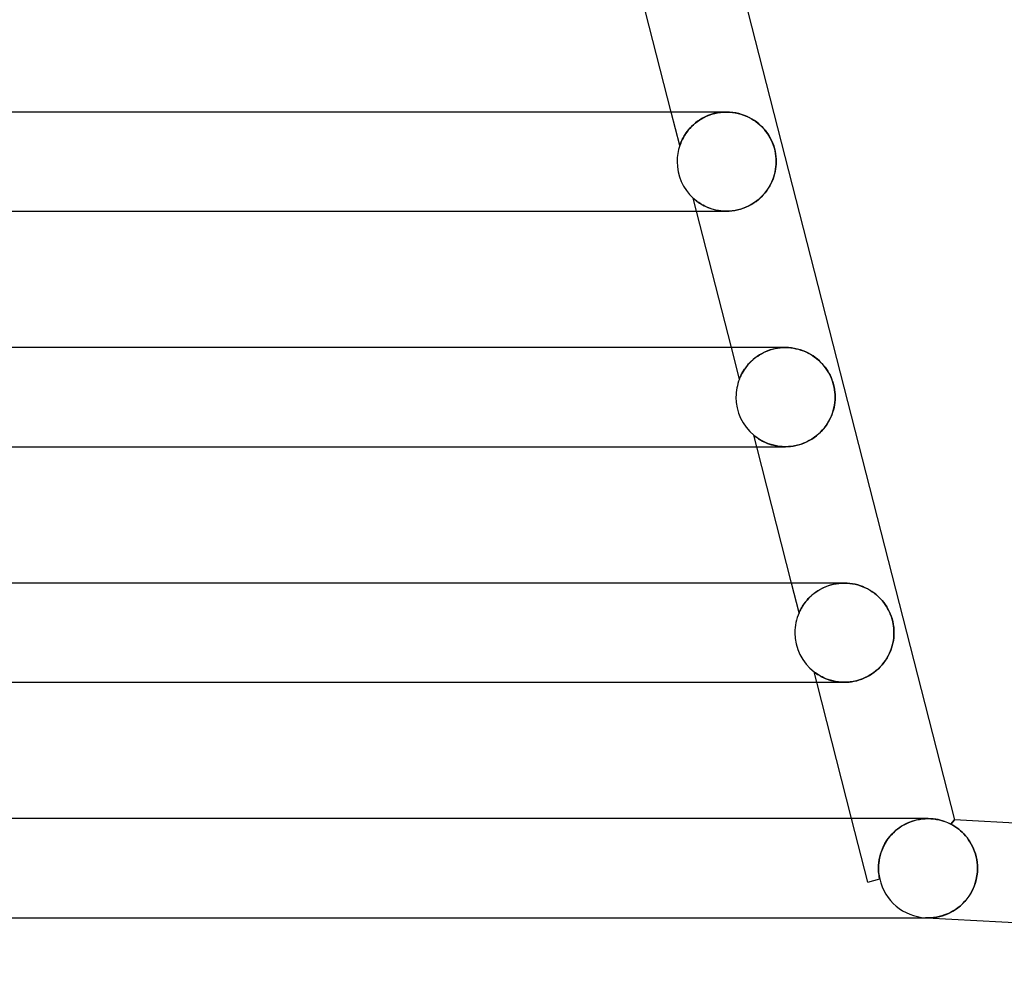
# Model space of a CAD drawing. Header units: millimetres. Extents: x -258 to 258, y -2 to 190.
# Tile 41 of 45: x 176 to 216, y -2 to 36. Entities that reach past the tile are written whole.
import ezdxf

# ---------------------------------------------------------------- set-up
doc = ezdxf.new("R2010")
doc.units = ezdxf.units.MM
doc.layers.add('HIDDEN', color=7, linetype='Continuous')
doc.layers.add('THICK', color=7, linetype='Continuous')

msp = doc.modelspace()

# ---------------------------------------------------------------- linework, layer by layer
at = {"layer": 'HIDDEN'}
for p, q in [((202.982, 31.145), (202.636, 32.5)), ((203.691, 32.117), (203.776, 32.176)), ((203.798, 32.19), (203.704, 32.126)), ((203.776, 32.176), (203.867, 32.232)), ((203.899, 32.25), (203.798, 32.19)), ((203.867, 32.232), (203.963, 32.284)), ((204.006, 32.305), (203.899, 32.25)), ((203.963, 32.284), (204.065, 32.332)), ((204.118, 32.355), (204.006, 32.305)), ((204.065, 32.332), (204.17, 32.375)), ((204.236, 32.398), (204.118, 32.355)), ((204.17, 32.375), (204.28, 32.412)), ((204.357, 32.434), (204.236, 32.398)), ((204.28, 32.412), (204.393, 32.443)), ((204.483, 32.463), (204.357, 32.434)), ((204.393, 32.443), (204.51, 32.468)), ((204.61, 32.484), (204.483, 32.463)), ((204.51, 32.468), (204.628, 32.486)), ((204.74, 32.496), (204.61, 32.484)), ((204.628, 32.486), (204.747, 32.497)), ((204.869, 32.5), (204.74, 32.496)), ((204.747, 32.497), (204.867, 32.5)), ((204.994, 32.496), (204.869, 32.5)), ((205.118, 32.484), (204.994, 32.496)), ((205.24, 32.465), (205.118, 32.484)), ((205.359, 32.438), (205.24, 32.465)), ((205.474, 32.405), (205.359, 32.438)), ((205.587, 32.366), (205.474, 32.405)), ((205.695, 32.321), (205.587, 32.366)), ((205.8, 32.27), (205.695, 32.321)), ((205.9, 32.213), (205.8, 32.27)), ((205.996, 32.152), (205.9, 32.213)), ((203.324, 31.767), (203.266, 31.693)), ((203.29, 31.725), (203.343, 31.791)), ((203.387, 31.842), (203.324, 31.767)), ((203.343, 31.791), (203.402, 31.858)), ((203.457, 31.916), (203.387, 31.842)), ((203.402, 31.858), (203.466, 31.924)), ((203.533, 31.988), (203.457, 31.916)), ((203.466, 31.924), (203.535, 31.99)), ((203.615, 32.059), (203.533, 31.988)), ((203.535, 31.99), (203.61, 32.055)), ((203.61, 32.055), (203.691, 32.117)), ((203.704, 32.126), (203.615, 32.059)), ((206.086, 32.087), (205.996, 32.152)), ((206.171, 32.019), (206.086, 32.087)), ((206.251, 31.947), (206.171, 32.019)), ((206.325, 31.872), (206.251, 31.947)), ((206.395, 31.795), (206.325, 31.872)), ((206.459, 31.715), (206.395, 31.795)), ((203.094, 31.412), (203.064, 31.352)), ((203.071, 31.366), (203.097, 31.419)), ((203.128, 31.478), (203.094, 31.412)), ((203.097, 31.419), (203.127, 31.475)), ((203.127, 31.475), (203.161, 31.534)), ((203.168, 31.547), (203.128, 31.478)), ((203.161, 31.534), (203.199, 31.596)), ((203.214, 31.619), (203.168, 31.547)), ((203.199, 31.596), (203.242, 31.66)), ((203.266, 31.693), (203.214, 31.619)), ((203.242, 31.66), (203.29, 31.725)), ((206.521, 31.631), (206.459, 31.715)), ((206.578, 31.542), (206.521, 31.631)), ((206.632, 31.45), (206.578, 31.542)), ((206.681, 31.353), (206.632, 31.45)), ((202.983, 31.149), (202.982, 31.145)), ((202.982, 31.145), (202.983, 31.147)), ((202.987, 31.16), (202.983, 31.149)), ((202.983, 31.147), (202.984, 31.153)), ((202.984, 31.153), (202.988, 31.164)), ((202.994, 31.18), (202.987, 31.16)), ((202.988, 31.164), (202.994, 31.18)), ((203.005, 31.209), (202.994, 31.18)), ((202.994, 31.18), (203.002, 31.203)), ((203.002, 31.203), (203.014, 31.234)), ((203.02, 31.249), (203.005, 31.209)), ((203.014, 31.234), (203.03, 31.273)), ((203.04, 31.297), (203.02, 31.249)), ((203.03, 31.273), (203.048, 31.317)), ((203.064, 31.352), (203.04, 31.297)), ((203.048, 31.317), (203.071, 31.366)), ((206.725, 31.253), (206.681, 31.353)), ((206.764, 31.149), (206.725, 31.253)), ((206.797, 31.043), (206.764, 31.149)), ((206.824, 30.934), (206.797, 31.043)), ((206.846, 30.824), (206.824, 30.934)), ((206.86, 30.715), (206.846, 30.824)), ((206.869, 30.607), (206.86, 30.715)), ((206.872, 30.5), (206.869, 30.607)), ((206.827, 30.086), (206.847, 30.19)), ((206.847, 30.19), (206.86, 30.293)), ((206.86, 30.293), (206.869, 30.397)), ((206.869, 30.397), (206.872, 30.5)), ((206.693, 29.679), (206.735, 29.779)), ((206.735, 29.779), (206.771, 29.88)), ((206.771, 29.88), (206.802, 29.983)), ((206.802, 29.983), (206.827, 30.086)), ((206.468, 29.301), (206.533, 29.392)), ((206.533, 29.392), (206.592, 29.485)), ((206.592, 29.485), (206.645, 29.581)), ((206.645, 29.581), (206.693, 29.679)), ((203.527, 29.022), (203.523, 29.026)), ((203.658, 28.5), (203.523, 29.026)), ((203.523, 29.026), (203.529, 29.02)), ((203.538, 29.012), (203.527, 29.022)), ((203.529, 29.02), (203.546, 29.005)), ((203.557, 28.996), (203.538, 29.012)), ((203.546, 29.005), (203.572, 28.983)), ((203.582, 28.974), (203.557, 28.996)), ((206.155, 28.971), (206.242, 29.048)), ((206.242, 29.048), (206.323, 29.129)), ((206.323, 29.129), (206.398, 29.213)), ((206.398, 29.213), (206.468, 29.301)), ((203.572, 28.983), (203.603, 28.956)), ((203.614, 28.947), (203.582, 28.974)), ((203.603, 28.956), (203.638, 28.928)), ((203.652, 28.917), (203.614, 28.947)), ((203.638, 28.928), (203.677, 28.897)), ((203.696, 28.883), (203.652, 28.917)), ((203.677, 28.897), (203.723, 28.864)), ((203.746, 28.848), (203.696, 28.883)), ((203.723, 28.864), (203.774, 28.829)), ((203.801, 28.812), (203.746, 28.848)), ((203.774, 28.829), (203.831, 28.793)), ((203.861, 28.775), (203.801, 28.812)), ((203.831, 28.793), (203.894, 28.756)), ((203.927, 28.738), (203.861, 28.775)), ((203.894, 28.756), (203.961, 28.719)), ((203.998, 28.701), (203.927, 28.738)), ((203.961, 28.719), (204.034, 28.684)), ((204.075, 28.665), (203.998, 28.701)), ((204.034, 28.684), (204.11, 28.65)), ((204.157, 28.632), (204.075, 28.665)), ((204.11, 28.65), (204.192, 28.619)), ((204.245, 28.6), (204.157, 28.632)), ((204.192, 28.619), (204.277, 28.59)), ((204.338, 28.572), (204.245, 28.6)), ((204.277, 28.59), (204.367, 28.564)), ((205.428, 28.581), (205.541, 28.618)), ((205.541, 28.618), (205.652, 28.661)), ((205.652, 28.661), (205.761, 28.712)), ((205.761, 28.712), (205.866, 28.768)), ((205.866, 28.768), (205.967, 28.831)), ((205.967, 28.831), (206.063, 28.898)), ((206.063, 28.898), (206.155, 28.971)), ((204.436, 28.547), (204.338, 28.572)), ((204.367, 28.564), (204.46, 28.542)), ((204.538, 28.528), (204.436, 28.547)), ((204.46, 28.542), (204.557, 28.524)), ((204.643, 28.513), (204.538, 28.528)), ((204.557, 28.524), (204.657, 28.511)), ((204.753, 28.503), (204.643, 28.513)), ((204.657, 28.511), (204.759, 28.503)), ((204.865, 28.5), (204.753, 28.503)), ((204.759, 28.503), (204.865, 28.5)), ((204.865, 28.5), (204.975, 28.503)), ((204.975, 28.503), (205.087, 28.512)), ((205.087, 28.512), (205.2, 28.528)), ((205.2, 28.528), (205.314, 28.551)), ((205.314, 28.551), (205.428, 28.581)), ((205.387, 21.728), (205.062, 23)), ((206.106, 22.645), (206.018, 22.58)), ((206.055, 22.609), (206.126, 22.659)), ((206.2, 22.707), (206.106, 22.645)), ((206.126, 22.659), (206.201, 22.707)), ((206.301, 22.765), (206.2, 22.707)), ((206.201, 22.707), (206.279, 22.753)), ((206.279, 22.753), (206.362, 22.796)), ((206.406, 22.817), (206.301, 22.765)), ((206.362, 22.796), (206.448, 22.836)), ((206.516, 22.864), (206.406, 22.817)), ((206.448, 22.836), (206.538, 22.872)), ((206.631, 22.905), (206.516, 22.864)), ((206.538, 22.872), (206.631, 22.905)), ((206.75, 22.939), (206.631, 22.905)), ((206.631, 22.905), (206.728, 22.933)), ((206.728, 22.933), (206.827, 22.957)), ((206.872, 22.966), (206.75, 22.939)), ((206.827, 22.957), (206.929, 22.976)), ((206.995, 22.985), (206.872, 22.966)), ((206.929, 22.976), (207.032, 22.989)), ((207.12, 22.996), (206.995, 22.985)), ((207.032, 22.989), (207.137, 22.997)), ((207.244, 23), (207.12, 22.996)), ((207.137, 22.997), (207.242, 23)), ((207.24, 23), (207.24, 23)), ((207.369, 22.996), (207.244, 23)), ((207.492, 22.984), (207.369, 22.996)), ((207.613, 22.965), (207.492, 22.984)), ((207.731, 22.939), (207.613, 22.965)), ((207.846, 22.907), (207.731, 22.939)), ((207.957, 22.868), (207.846, 22.907)), ((208.064, 22.823), (207.957, 22.868)), ((208.167, 22.773), (208.064, 22.823)), ((208.265, 22.719), (208.167, 22.773)), ((208.359, 22.66), (208.265, 22.719)), ((208.448, 22.597), (208.359, 22.66)), ((205.668, 22.229), (205.712, 22.283)), ((205.726, 22.3), (205.67, 22.23)), ((205.712, 22.283), (205.76, 22.339)), ((205.79, 22.371), (205.726, 22.3)), ((205.76, 22.339), (205.811, 22.394)), ((205.859, 22.442), (205.79, 22.371)), ((205.811, 22.394), (205.866, 22.449)), ((205.936, 22.512), (205.859, 22.442)), ((205.866, 22.449), (205.925, 22.503)), ((205.925, 22.503), (205.988, 22.557)), ((206.018, 22.58), (205.936, 22.512)), ((205.988, 22.557), (206.055, 22.609)), ((208.532, 22.53), (208.448, 22.597)), ((208.611, 22.46), (208.532, 22.53)), ((208.686, 22.387), (208.611, 22.46)), ((208.756, 22.311), (208.686, 22.387)), ((208.822, 22.231), (208.756, 22.311)), ((205.445, 21.863), (205.424, 21.817)), ((205.425, 21.82), (205.443, 21.858)), ((205.443, 21.858), (205.46, 21.895)), ((205.47, 21.915), (205.445, 21.863)), ((205.46, 21.895), (205.481, 21.935)), ((205.5, 21.972), (205.47, 21.915)), ((205.481, 21.935), (205.504, 21.978)), ((205.535, 22.032), (205.5, 21.972)), ((205.504, 21.978), (205.53, 22.024)), ((205.53, 22.024), (205.559, 22.072)), ((205.574, 22.095), (205.535, 22.032)), ((205.559, 22.072), (205.592, 22.123)), ((205.619, 22.161), (205.574, 22.095)), ((205.592, 22.123), (205.628, 22.175)), ((205.67, 22.23), (205.619, 22.161)), ((205.628, 22.175), (205.668, 22.229)), ((208.883, 22.148), (208.822, 22.231)), ((208.94, 22.063), (208.883, 22.148)), ((208.993, 21.974), (208.94, 22.063)), ((209.041, 21.883), (208.993, 21.974)), ((209.084, 21.79), (209.041, 21.883)), ((205.387, 21.728), (205.39, 21.735)), ((205.389, 21.734), (205.387, 21.728)), ((205.396, 21.751), (205.389, 21.734)), ((205.39, 21.735), (205.398, 21.755)), ((205.408, 21.78), (205.396, 21.751)), ((205.398, 21.755), (205.41, 21.784)), ((205.424, 21.817), (205.408, 21.78)), ((205.41, 21.784), (205.425, 21.82)), ((209.122, 21.694), (209.084, 21.79)), ((209.156, 21.596), (209.122, 21.694)), ((209.184, 21.497), (209.156, 21.596)), ((209.207, 21.396), (209.184, 21.497)), ((209.225, 21.296), (209.207, 21.396)), ((209.237, 21.196), (209.225, 21.296)), ((209.244, 21.097), (209.237, 21.196)), ((209.246, 21), (209.244, 21.097)), ((209.197, 20.563), (209.218, 20.672)), ((209.218, 20.672), (209.234, 20.781)), ((209.234, 20.781), (209.243, 20.89)), ((209.243, 20.89), (209.246, 21)), ((209.096, 20.245), (209.136, 20.349)), ((209.136, 20.349), (209.169, 20.455)), ((209.169, 20.455), (209.197, 20.563)), ((208.815, 19.764), (208.882, 19.855)), ((208.882, 19.855), (208.944, 19.948)), ((208.944, 19.948), (209, 20.044)), ((209, 20.044), (209.051, 20.143)), ((209.051, 20.143), (209.096, 20.245)), ((205.97, 19.463), (205.964, 19.468)), ((206.084, 19), (205.964, 19.468)), ((205.964, 19.468), (205.97, 19.463)), ((205.987, 19.449), (205.97, 19.463)), ((205.97, 19.463), (205.986, 19.45)), ((208.492, 19.44), (208.58, 19.515)), ((208.58, 19.515), (208.664, 19.594)), ((208.664, 19.594), (208.742, 19.677)), ((208.742, 19.677), (208.815, 19.764)), ((205.986, 19.45), (206.011, 19.43)), ((206.016, 19.426), (205.987, 19.449)), ((206.011, 19.43), (206.041, 19.406)), ((206.054, 19.396), (206.016, 19.426)), ((206.041, 19.406), (206.075, 19.381)), ((206.103, 19.361), (206.054, 19.396)), ((206.075, 19.381), (206.112, 19.354)), ((206.16, 19.322), (206.103, 19.361)), ((206.112, 19.354), (206.155, 19.325)), ((206.155, 19.325), (206.203, 19.295)), ((206.226, 19.281), (206.16, 19.322)), ((206.203, 19.295), (206.256, 19.263)), ((206.3, 19.239), (206.226, 19.281)), ((206.256, 19.263), (206.315, 19.231)), ((206.381, 19.197), (206.3, 19.239)), ((206.315, 19.231), (206.378, 19.199)), ((206.378, 19.199), (206.446, 19.167)), ((206.469, 19.157), (206.381, 19.197)), ((206.446, 19.167), (206.519, 19.137)), ((206.564, 19.12), (206.469, 19.157)), ((206.519, 19.137), (206.596, 19.109)), ((206.664, 19.086), (206.564, 19.12)), ((206.596, 19.109), (206.677, 19.082)), ((206.77, 19.057), (206.664, 19.086)), ((206.677, 19.082), (206.762, 19.059)), ((206.762, 19.059), (206.851, 19.039)), ((207.665, 19.045), (207.773, 19.072)), ((207.773, 19.072), (207.882, 19.106)), ((207.882, 19.106), (207.991, 19.146)), ((207.991, 19.146), (208.097, 19.193)), ((208.097, 19.193), (208.201, 19.246)), ((208.201, 19.246), (208.302, 19.305)), ((208.302, 19.305), (208.399, 19.37)), ((208.399, 19.37), (208.492, 19.44)), ((206.882, 19.033), (206.77, 19.057)), ((206.851, 19.039), (206.943, 19.023)), ((206.997, 19.015), (206.882, 19.033)), ((206.943, 19.023), (207.039, 19.01)), ((207.118, 19.004), (206.997, 19.015)), ((207.039, 19.01), (207.138, 19.003)), ((207.242, 19), (207.118, 19.004)), ((207.138, 19.003), (207.24, 19)), ((207.24, 19), (207.343, 19.003)), ((207.242, 19), (207.242, 19)), ((207.343, 19.003), (207.449, 19.011)), ((207.449, 19.011), (207.556, 19.025)), ((207.556, 19.025), (207.665, 19.045)), ((207.794, 12.304), (207.488, 13.5)), ((209.617, 13.5), (209.502, 13.497)), ((209.506, 13.497), (209.616, 13.5)), ((209.615, 13.5), (209.615, 13.5)), ((209.73, 13.497), (209.617, 13.5)), ((208.463, 13.133), (208.383, 13.072)), ((208.403, 13.088), (208.474, 13.14)), ((208.549, 13.19), (208.463, 13.133)), ((208.474, 13.14), (208.548, 13.19)), ((208.548, 13.19), (208.627, 13.237)), ((208.64, 13.245), (208.549, 13.19)), ((208.627, 13.237), (208.71, 13.283)), ((208.736, 13.295), (208.64, 13.245)), ((208.71, 13.283), (208.797, 13.324)), ((208.836, 13.341), (208.736, 13.295)), ((208.797, 13.324), (208.889, 13.363)), ((208.94, 13.382), (208.836, 13.341)), ((208.889, 13.363), (208.984, 13.397)), ((209.047, 13.417), (208.94, 13.382)), ((208.984, 13.397), (209.083, 13.428)), ((209.159, 13.447), (209.047, 13.417)), ((209.083, 13.428), (209.185, 13.453)), ((209.272, 13.47), (209.159, 13.447)), ((209.185, 13.453), (209.29, 13.473)), ((209.386, 13.487), (209.272, 13.47)), ((209.29, 13.473), (209.397, 13.488)), ((209.502, 13.497), (209.386, 13.487)), ((209.397, 13.488), (209.506, 13.497)), ((209.841, 13.487), (209.73, 13.497)), ((209.95, 13.472), (209.841, 13.487)), ((210.057, 13.451), (209.95, 13.472)), ((210.162, 13.424), (210.057, 13.451)), ((210.264, 13.392), (210.162, 13.424)), ((210.363, 13.356), (210.264, 13.392)), ((210.459, 13.314), (210.363, 13.356)), ((210.551, 13.269), (210.459, 13.314)), ((210.64, 13.219), (210.551, 13.269)), ((210.725, 13.166), (210.64, 13.219)), ((210.806, 13.109), (210.725, 13.166)), ((210.883, 13.05), (210.806, 13.109)), ((207.993, 12.66), (208.03, 12.711)), ((208.063, 12.753), (208.016, 12.691)), ((208.03, 12.711), (208.071, 12.763)), ((208.116, 12.817), (208.063, 12.753)), ((208.071, 12.763), (208.116, 12.817)), ((208.174, 12.881), (208.116, 12.817)), ((208.116, 12.817), (208.165, 12.872)), ((208.165, 12.872), (208.219, 12.927)), ((208.238, 12.945), (208.174, 12.881)), ((208.219, 12.927), (208.276, 12.981)), ((208.308, 13.009), (208.238, 12.945)), ((208.276, 12.981), (208.338, 13.035)), ((208.383, 13.072), (208.308, 13.009)), ((208.338, 13.035), (208.403, 13.088)), ((210.956, 12.988), (210.883, 13.05)), ((211.025, 12.923), (210.956, 12.988)), ((211.09, 12.856), (211.025, 12.923)), ((211.151, 12.787), (211.09, 12.856)), ((211.209, 12.715), (211.151, 12.787)), ((211.264, 12.64), (211.209, 12.715)), ((207.794, 12.304), (207.797, 12.311)), ((207.796, 12.309), (207.794, 12.304)), ((207.803, 12.324), (207.796, 12.309)), ((207.797, 12.311), (207.806, 12.332)), ((207.814, 12.349), (207.803, 12.324)), ((207.806, 12.332), (207.821, 12.364)), ((207.83, 12.382), (207.814, 12.349)), ((207.821, 12.364), (207.839, 12.401)), ((207.85, 12.423), (207.83, 12.382)), ((207.839, 12.401), (207.859, 12.441)), ((207.874, 12.469), (207.85, 12.423)), ((207.859, 12.441), (207.88, 12.48)), ((207.903, 12.52), (207.874, 12.469)), ((207.88, 12.48), (207.903, 12.52)), ((207.936, 12.574), (207.903, 12.52)), ((207.903, 12.52), (207.93, 12.564)), ((207.93, 12.564), (207.96, 12.611)), ((207.974, 12.632), (207.936, 12.574)), ((207.96, 12.611), (207.993, 12.66)), ((208.016, 12.691), (207.974, 12.632)), ((211.316, 12.562), (211.264, 12.64)), ((211.364, 12.481), (211.316, 12.562)), ((211.408, 12.398), (211.364, 12.481)), ((211.448, 12.313), (211.408, 12.398)), ((211.485, 12.226), (211.448, 12.313)), ((211.517, 12.136), (211.485, 12.226)), ((211.546, 12.045), (211.517, 12.136)), ((211.569, 11.954), (211.546, 12.045)), ((211.588, 11.862), (211.569, 11.954)), ((211.603, 11.77), (211.588, 11.862)), ((211.613, 11.679), (211.603, 11.77)), ((211.619, 11.589), (211.613, 11.679)), ((211.621, 11.5), (211.619, 11.589)), ((211.575, 11.077), (211.595, 11.183)), ((211.595, 11.183), (211.609, 11.288)), ((211.609, 11.288), (211.618, 11.394)), ((211.618, 11.394), (211.621, 11.5)), ((211.437, 10.668), (211.48, 10.768)), ((211.48, 10.768), (211.517, 10.87)), ((211.517, 10.87), (211.549, 10.973)), ((211.549, 10.973), (211.575, 11.077)), ((211.212, 10.293), (211.276, 10.382)), ((211.276, 10.382), (211.335, 10.475)), ((211.335, 10.475), (211.389, 10.57)), ((211.389, 10.57), (211.437, 10.668)), ((210.818, 9.901), (210.906, 9.971)), ((210.906, 9.971), (210.989, 10.046)), ((210.989, 10.046), (211.068, 10.124)), ((211.068, 10.124), (211.142, 10.207)), ((211.142, 10.207), (211.212, 10.293)), ((208.409, 9.912), (208.403, 9.916)), ((208.51, 9.5), (208.403, 9.916)), ((208.403, 9.916), (208.41, 9.911)), ((208.426, 9.899), (208.409, 9.912)), ((208.41, 9.911), (208.431, 9.895)), ((208.453, 9.879), (208.426, 9.899)), ((208.431, 9.895), (208.463, 9.872)), ((208.491, 9.852), (208.453, 9.879)), ((208.463, 9.872), (208.5, 9.846)), ((208.537, 9.821), (208.491, 9.852)), ((208.5, 9.846), (208.54, 9.819)), ((208.591, 9.787), (208.537, 9.821)), ((208.54, 9.819), (208.58, 9.794)), ((208.58, 9.794), (208.625, 9.767)), ((208.652, 9.752), (208.591, 9.787)), ((208.625, 9.767), (208.674, 9.739)), ((208.72, 9.715), (208.652, 9.752)), ((208.674, 9.739), (208.729, 9.711)), ((208.794, 9.679), (208.72, 9.715)), ((208.729, 9.711), (208.788, 9.682)), ((208.788, 9.682), (208.852, 9.654)), ((208.876, 9.644), (208.794, 9.679)), ((208.852, 9.654), (208.921, 9.627)), ((208.965, 9.611), (208.876, 9.644)), ((208.921, 9.627), (208.994, 9.601)), ((209.06, 9.58), (208.965, 9.611)), ((208.994, 9.601), (209.072, 9.577)), ((209.162, 9.553), (209.06, 9.58)), ((209.072, 9.577), (209.153, 9.555)), ((209.153, 9.555), (209.239, 9.537)), ((209.269, 9.531), (209.162, 9.553)), ((209.239, 9.537), (209.328, 9.521)), ((209.381, 9.514), (209.269, 9.531)), ((209.913, 9.522), (210.016, 9.54)), ((210.016, 9.54), (210.12, 9.564)), ((210.12, 9.564), (210.223, 9.595)), ((210.223, 9.595), (210.327, 9.631)), ((210.327, 9.631), (210.43, 9.673)), ((210.43, 9.673), (210.531, 9.722)), ((210.531, 9.722), (210.629, 9.776)), ((210.629, 9.776), (210.725, 9.836)), ((210.725, 9.836), (210.818, 9.901)), ((209.328, 9.521), (209.421, 9.51)), ((209.497, 9.504), (209.381, 9.514)), ((209.421, 9.51), (209.517, 9.503)), ((209.617, 9.5), (209.497, 9.504)), ((209.517, 9.503), (209.616, 9.5)), ((209.616, 9.5), (209.713, 9.502)), ((209.617, 9.5), (209.618, 9.5)), ((209.713, 9.502), (209.812, 9.51)), ((209.812, 9.51), (209.913, 9.522)), ((210.567, 1.443), (209.914, 4)), ((212.682, 3.976), (212.576, 3.956)), ((212.644, 3.97), (212.763, 3.987)), ((212.788, 3.99), (212.682, 3.976)), ((212.763, 3.987), (212.88, 3.997)), ((212.892, 3.997), (212.788, 3.99)), ((212.88, 3.997), (212.994, 4)), ((212.994, 4), (212.892, 3.997)), ((212.994, 4), (213.111, 3.997)), ((213.111, 3.997), (213.225, 3.987)), ((213.225, 3.987), (213.334, 3.971)), ((213.334, 3.971), (213.437, 3.951)), ((211.762, 3.578), (211.675, 3.506)), ((211.735, 3.557), (211.836, 3.633)), ((211.853, 3.645), (211.762, 3.578)), ((211.836, 3.633), (211.942, 3.703)), ((211.949, 3.708), (211.853, 3.645)), ((211.942, 3.703), (212.053, 3.767)), ((212.049, 3.764), (211.949, 3.708)), ((212.151, 3.815), (212.049, 3.764)), ((212.053, 3.767), (212.168, 3.823)), ((212.255, 3.86), (212.151, 3.815)), ((212.168, 3.823), (212.286, 3.872)), ((212.361, 3.898), (212.255, 3.86)), ((212.286, 3.872), (212.405, 3.912)), ((212.468, 3.93), (212.361, 3.898)), ((212.405, 3.912), (212.524, 3.945)), ((212.576, 3.956), (212.468, 3.93)), ((212.524, 3.945), (212.644, 3.97)), ((213.437, 3.951), (213.534, 3.926)), ((213.534, 3.926), (213.624, 3.899)), ((213.624, 3.899), (213.708, 3.869)), ((213.708, 3.869), (213.785, 3.839)), ((213.785, 3.839), (213.854, 3.807)), ((213.854, 3.807), (213.917, 3.777)), ((213.917, 3.777), (214.056, 3.947)), ((213.917, 3.777), (213.999, 3.732)), ((213.999, 3.732), (214.078, 3.683)), ((214.078, 3.683), (214.156, 3.63)), ((214.156, 3.63), (214.23, 3.574)), ((214.23, 3.574), (214.303, 3.514)), ((211.377, 3.179), (211.315, 3.09)), ((211.321, 3.098), (211.391, 3.198)), ((211.444, 3.266), (211.377, 3.179)), ((211.391, 3.198), (211.467, 3.295)), ((211.516, 3.35), (211.444, 3.266)), ((211.467, 3.295), (211.55, 3.387)), ((211.593, 3.43), (211.516, 3.35)), ((211.55, 3.387), (211.64, 3.474)), ((211.675, 3.506), (211.593, 3.43)), ((211.64, 3.474), (211.735, 3.557)), ((214.303, 3.514), (214.373, 3.451)), ((214.373, 3.451), (214.441, 3.382)), ((214.441, 3.382), (214.507, 3.31)), ((214.507, 3.31), (214.57, 3.233)), ((214.57, 3.233), (214.63, 3.151)), ((211.111, 2.674), (211.153, 2.783)), ((211.165, 2.81), (211.125, 2.714)), ((211.153, 2.783), (211.202, 2.89)), ((211.21, 2.905), (211.165, 2.81)), ((211.202, 2.89), (211.258, 2.995)), ((211.26, 2.999), (211.21, 2.905)), ((211.258, 2.995), (211.321, 3.098)), ((211.315, 3.09), (211.26, 2.999)), ((214.63, 3.151), (214.686, 3.066)), ((214.686, 3.066), (214.739, 2.976)), ((214.739, 2.976), (214.788, 2.881)), ((214.788, 2.881), (214.833, 2.783)), ((214.833, 2.783), (214.873, 2.68)), ((211.038, 2.417), (211.02, 2.315)), ((211.024, 2.343), (211.047, 2.454)), ((211.062, 2.517), (211.038, 2.417)), ((211.047, 2.454), (211.075, 2.564)), ((211.091, 2.616), (211.062, 2.517)), ((211.075, 2.564), (211.111, 2.674)), ((211.125, 2.714), (211.091, 2.616)), ((214.873, 2.68), (214.908, 2.574)), ((214.908, 2.574), (214.937, 2.465)), ((214.937, 2.465), (214.96, 2.352)), ((210.995, 2), (210.999, 2.116)), ((210.998, 2.106), (210.995, 2)), ((210.995, 2), (210.997, 1.917)), ((210.997, 1.928), (210.995, 2)), ((211.006, 2.211), (210.998, 2.106)), ((210.999, 2.116), (211.008, 2.231)), ((211.02, 2.315), (211.006, 2.211)), ((211.008, 2.231), (211.024, 2.343)), ((214.96, 2.352), (214.977, 2.236)), ((214.977, 2.236), (214.987, 2.119)), ((214.991, 2), (214.985, 1.844)), ((214.987, 2.119), (214.991, 2)), ((211.001, 1.855), (210.997, 1.928)), ((210.997, 1.917), (211.002, 1.838)), ((211.008, 1.782), (211.001, 1.855)), ((211.002, 1.838), (211.01, 1.763)), ((211.017, 1.709), (211.008, 1.782)), ((211.01, 1.763), (211.02, 1.693)), ((211.029, 1.637), (211.017, 1.709)), ((211.02, 1.693), (211.031, 1.626)), ((211.044, 1.565), (211.029, 1.637)), ((211.031, 1.626), (211.044, 1.565)), ((214.966, 1.689), (214.937, 1.537)), ((214.985, 1.844), (214.966, 1.689)), ((210.567, 1.443), (211.044, 1.565)), ((211.044, 1.565), (211.045, 1.565)), ((211.045, 1.565), (211.046, 1.565)), ((211.046, 1.565), (211.047, 1.565)), ((211.047, 1.565), (211.047, 1.566)), ((211.047, 1.566), (211.048, 1.566)), ((211.048, 1.566), (211.048, 1.566)), ((214.845, 1.249), (214.786, 1.115)), ((214.896, 1.39), (214.845, 1.249)), ((214.937, 1.537), (214.896, 1.39)), ((214.643, 0.87), (214.562, 0.759)), ((214.718, 0.989), (214.643, 0.87)), ((214.786, 1.115), (214.718, 0.989)), ((214.289, 0.475), (214.191, 0.396)), ((214.384, 0.561), (214.289, 0.475)), ((214.475, 0.656), (214.384, 0.561)), ((214.562, 0.759), (214.475, 0.656)), ((212.893, 0.003), (212.911, 0.002)), ((212.893, 0.003), (212.946, 0)), ((212.911, 0.002), (212.893, 0.003)), ((212.911, 0.002), (212.928, 0.001)), ((212.928, 0.001), (212.911, 0.002)), ((212.928, 0.001), (212.945, 0.001)), ((212.945, 0.001), (212.928, 0.001)), ((212.945, 0.001), (212.962, 0)), ((212.962, 0), (212.945, 0.001)), ((212.962, 0), (212.979, 0)), ((212.979, 0), (212.962, 0)), ((212.979, 0), (212.997, 0)), ((212.997, 0), (212.979, 0)), ((213.108, 0.003), (212.997, 0)), ((213.22, 0.012), (213.108, 0.003)), ((213.332, 0.028), (213.22, 0.012)), ((213.443, 0.05), (213.332, 0.028)), ((213.554, 0.079), (213.443, 0.05)), ((213.664, 0.114), (213.554, 0.079)), ((213.772, 0.156), (213.664, 0.114)), ((213.88, 0.205), (213.772, 0.156)), ((213.986, 0.261), (213.88, 0.205)), ((214.09, 0.325), (213.986, 0.261)), ((214.191, 0.396), (214.09, 0.325))]:
    msp.add_line(p, q, dxfattribs=at)
for centre, start, end in [((204.875, 30.5), 161.1728, 180), ((204.875, 30.5), 180, 227.4787), ((207.25, 21), 158.6639, 180), ((207.25, 21), 180, 229.9877), ((209.625, 11.5), 156.2993, 180), ((209.625, 11.5), 180, 232.3524), ((213, 2), 192.5439, 266.9469)]:
    msp.add_arc(centre, 2, start, end, dxfattribs=at)
at = {"layer": 'THICK'}
for p, q in [((190.239, 97.211), (214.056, 3.947)), ((202.636, 32.5), (201.232, 38)), ((204.865, 32.5), (1.994, 32.5)), ((204.867, 32.5), (204.987, 32.496)), ((204.987, 32.496), (205.106, 32.486)), ((205.106, 32.486), (205.223, 32.468)), ((205.223, 32.468), (205.338, 32.444)), ((205.338, 32.444), (205.45, 32.413)), ((205.45, 32.413), (205.559, 32.377)), ((205.559, 32.377), (205.664, 32.334)), ((205.664, 32.334), (205.766, 32.287)), ((205.766, 32.287), (205.864, 32.234)), ((205.864, 32.234), (205.958, 32.177)), ((205.958, 32.177), (206.048, 32.116)), ((206.048, 32.116), (206.132, 32.051)), ((206.132, 32.051), (206.212, 31.983)), ((206.212, 31.983), (206.287, 31.912)), ((206.287, 31.912), (206.357, 31.838)), ((206.357, 31.838), (206.422, 31.762)), ((206.422, 31.762), (206.483, 31.684)), ((206.483, 31.684), (206.541, 31.601)), ((206.541, 31.601), (206.595, 31.515)), ((206.595, 31.515), (206.645, 31.425)), ((206.645, 31.425), (206.691, 31.33)), ((206.691, 31.33), (206.733, 31.232)), ((206.733, 31.232), (206.77, 31.132)), ((206.77, 31.132), (206.801, 31.028)), ((206.801, 31.028), (206.827, 30.922)), ((206.827, 30.922), (206.847, 30.816)), ((206.847, 30.816), (206.861, 30.709)), ((206.861, 30.709), (206.869, 30.604)), ((206.869, 30.604), (206.872, 30.5)), ((206.849, 30.204), (206.831, 30.105)), ((206.861, 30.303), (206.849, 30.204)), ((206.869, 30.401), (206.861, 30.303)), ((206.872, 30.5), (206.869, 30.401)), ((206.746, 29.808), (206.706, 29.71)), ((206.78, 29.906), (206.746, 29.808)), ((206.808, 30.005), (206.78, 29.906)), ((206.831, 30.105), (206.808, 30.005)), ((206.553, 29.423), (206.491, 29.331)), ((206.61, 29.517), (206.553, 29.423)), ((206.661, 29.613), (206.61, 29.517)), ((206.706, 29.71), (206.661, 29.613)), ((206.18, 28.992), (206.088, 28.917)), ((206.266, 29.071), (206.18, 28.992)), ((206.347, 29.155), (206.266, 29.071)), ((206.422, 29.242), (206.347, 29.155)), ((206.491, 29.331), (206.422, 29.242)), ((205.559, 28.624), (205.444, 28.585)), ((205.672, 28.67), (205.559, 28.624)), ((205.782, 28.723), (205.672, 28.67)), ((205.889, 28.782), (205.782, 28.723)), ((205.991, 28.847), (205.889, 28.782)), ((206.088, 28.917), (205.991, 28.847)), ((2, 28.5), (204.867, 28.5)), ((205.062, 23), (203.658, 28.5)), ((204.978, 28.503), (204.865, 28.5)), ((205.093, 28.513), (204.978, 28.503)), ((205.21, 28.53), (205.093, 28.513)), ((205.327, 28.554), (205.21, 28.53)), ((205.444, 28.585), (205.327, 28.554)), ((207.24, 23), (1.997, 23)), ((207.242, 23), (207.35, 22.997)), ((207.35, 22.997), (207.457, 22.988)), ((207.457, 22.988), (207.563, 22.974)), ((207.563, 22.974), (207.667, 22.954)), ((207.667, 22.954), (207.77, 22.929)), ((207.77, 22.929), (207.871, 22.898)), ((207.871, 22.898), (207.969, 22.863)), ((207.969, 22.863), (208.065, 22.823)), ((208.065, 22.823), (208.158, 22.778)), ((208.158, 22.778), (208.248, 22.729)), ((208.248, 22.729), (208.336, 22.675)), ((208.336, 22.675), (208.42, 22.618)), ((208.42, 22.618), (208.5, 22.557)), ((208.5, 22.557), (208.576, 22.492)), ((208.576, 22.492), (208.648, 22.425)), ((208.648, 22.425), (208.716, 22.355)), ((208.716, 22.355), (208.781, 22.282)), ((208.781, 22.282), (208.841, 22.206)), ((208.841, 22.206), (208.897, 22.129)), ((208.897, 22.129), (208.949, 22.05)), ((208.949, 22.05), (208.997, 21.968)), ((208.997, 21.968), (209.041, 21.882)), ((209.041, 21.882), (209.083, 21.793)), ((209.083, 21.793), (209.12, 21.7)), ((209.12, 21.7), (209.153, 21.605)), ((209.153, 21.605), (209.181, 21.507)), ((209.181, 21.507), (209.205, 21.406)), ((209.205, 21.406), (209.223, 21.305)), ((209.223, 21.305), (209.236, 21.203)), ((209.236, 21.203), (209.244, 21.101)), ((209.244, 21.101), (209.246, 21)), ((209.221, 20.688), (209.202, 20.587)), ((209.235, 20.79), (209.221, 20.688)), ((209.243, 20.895), (209.235, 20.79)), ((209.246, 21), (209.243, 20.895)), ((209.113, 20.287), (209.071, 20.187)), ((209.148, 20.387), (209.113, 20.287)), ((209.178, 20.487), (209.148, 20.387)), ((209.202, 20.587), (209.178, 20.487)), ((208.909, 19.894), (208.842, 19.799)), ((208.969, 19.99), (208.909, 19.894)), ((209.023, 20.088), (208.969, 19.99)), ((209.071, 20.187), (209.023, 20.088)), ((208.512, 19.456), (208.415, 19.381)), ((208.604, 19.536), (208.512, 19.456)), ((208.689, 19.62), (208.604, 19.536)), ((208.769, 19.708), (208.689, 19.62)), ((208.842, 19.799), (208.769, 19.708)), ((207.73, 19.061), (207.607, 19.034)), ((207.852, 19.096), (207.73, 19.061)), ((207.972, 19.139), (207.852, 19.096)), ((208.09, 19.189), (207.972, 19.139)), ((208.203, 19.247), (208.09, 19.189)), ((208.311, 19.311), (208.203, 19.247)), ((208.415, 19.381), (208.311, 19.311)), ((2, 19), (207.242, 19)), ((207.488, 13.5), (206.084, 19)), ((207.362, 19.004), (207.242, 19)), ((207.484, 19.015), (207.362, 19.004)), ((207.607, 19.034), (207.484, 19.015)), ((209.615, 13.5), (1.999, 13.5)), ((209.616, 13.5), (209.727, 13.497)), ((209.727, 13.497), (209.837, 13.488)), ((209.837, 13.488), (209.947, 13.472)), ((209.947, 13.472), (210.055, 13.451)), ((210.055, 13.451), (210.161, 13.424)), ((210.161, 13.424), (210.265, 13.392)), ((210.265, 13.392), (210.367, 13.354)), ((210.367, 13.354), (210.466, 13.311)), ((210.466, 13.311), (210.562, 13.263)), ((210.562, 13.263), (210.655, 13.21)), ((210.655, 13.21), (210.745, 13.152)), ((210.745, 13.152), (210.832, 13.09)), ((210.832, 13.09), (210.915, 13.023)), ((210.915, 13.023), (210.994, 12.952)), ((210.994, 12.952), (211.069, 12.878)), ((211.069, 12.878), (211.14, 12.8)), ((211.14, 12.8), (211.207, 12.718)), ((211.207, 12.718), (211.268, 12.633)), ((211.268, 12.633), (211.326, 12.545)), ((211.326, 12.545), (211.378, 12.455)), ((211.378, 12.455), (211.427, 12.36)), ((211.427, 12.36), (211.47, 12.262)), ((211.47, 12.262), (211.509, 12.16)), ((211.509, 12.16), (211.543, 12.054)), ((211.543, 12.054), (211.571, 11.946)), ((211.571, 11.946), (211.593, 11.835)), ((211.593, 11.835), (211.609, 11.723)), ((211.609, 11.723), (211.618, 11.612)), ((211.618, 11.612), (211.621, 11.5)), ((211.596, 11.189), (211.577, 11.088)), ((211.61, 11.292), (211.596, 11.189)), ((211.618, 11.395), (211.61, 11.292)), ((211.621, 11.5), (211.618, 11.395)), ((211.487, 10.786), (211.445, 10.686)), ((211.523, 10.886), (211.487, 10.786)), ((211.553, 10.987), (211.523, 10.886)), ((211.577, 11.088), (211.553, 10.987)), ((211.283, 10.392), (211.216, 10.298)), ((211.343, 10.489), (211.283, 10.392)), ((211.398, 10.587), (211.343, 10.489)), ((211.445, 10.686), (211.398, 10.587)), ((210.886, 9.955), (210.789, 9.88)), ((210.978, 10.035), (210.886, 9.955)), ((211.063, 10.119), (210.978, 10.035)), ((211.143, 10.207), (211.063, 10.119)), ((211.216, 10.298), (211.143, 10.207)), ((209.981, 9.533), (209.858, 9.515)), ((210.104, 9.56), (209.981, 9.533)), ((210.226, 9.596), (210.104, 9.56)), ((210.347, 9.638), (210.226, 9.596)), ((210.464, 9.689), (210.347, 9.638)), ((210.577, 9.746), (210.464, 9.689)), ((210.685, 9.81), (210.577, 9.746)), ((210.789, 9.88), (210.685, 9.81)), ((2, 9.5), (209.618, 9.5)), ((209.914, 4), (208.51, 9.5)), ((209.737, 9.504), (209.617, 9.5)), ((209.858, 9.515), (209.737, 9.504)), ((212.993, 4), (1.742, 4)), ((213.101, 3.997), (212.994, 4)), ((213.204, 3.989), (213.101, 3.997)), ((213.303, 3.976), (213.204, 3.989)), ((213.398, 3.959), (213.303, 3.976)), ((213.489, 3.938), (213.398, 3.959)), ((213.575, 3.914), (213.489, 3.938)), ((213.655, 3.889), (213.575, 3.914)), ((213.729, 3.861), (213.655, 3.889)), ((213.798, 3.833), (213.729, 3.861)), ((213.86, 3.804), (213.798, 3.833)), ((213.917, 3.777), (213.86, 3.804)), ((214.056, 3.947), (213.917, 3.777)), ((213.999, 3.732), (213.917, 3.777)), ((214.078, 3.683), (213.999, 3.732)), ((217.106, 3.784), (214.056, 3.947)), ((214.156, 3.63), (214.078, 3.683)), ((214.23, 3.574), (214.156, 3.63)), ((214.303, 3.514), (214.23, 3.574)), ((214.373, 3.451), (214.303, 3.514)), ((214.441, 3.382), (214.373, 3.451)), ((214.507, 3.31), (214.441, 3.382)), ((214.57, 3.233), (214.507, 3.31)), ((214.63, 3.151), (214.57, 3.233)), ((214.686, 3.066), (214.63, 3.151)), ((214.739, 2.976), (214.686, 3.066)), ((214.788, 2.881), (214.739, 2.976)), ((214.833, 2.783), (214.788, 2.881)), ((214.873, 2.68), (214.833, 2.783)), ((214.908, 2.574), (214.873, 2.68)), ((214.937, 2.465), (214.908, 2.574)), ((214.96, 2.352), (214.937, 2.465)), ((214.977, 2.236), (214.96, 2.352)), ((214.987, 2.119), (214.977, 2.236)), ((214.985, 1.845), (214.991, 2)), ((214.991, 2), (214.987, 2.119)), ((214.938, 1.541), (214.967, 1.692)), ((214.967, 1.692), (214.985, 1.845)), ((214.789, 1.122), (214.848, 1.255)), ((214.848, 1.255), (214.898, 1.395)), ((214.898, 1.395), (214.938, 1.541)), ((214.569, 0.767), (214.649, 0.878)), ((214.649, 0.878), (214.723, 0.996)), ((214.723, 0.996), (214.789, 1.122)), ((214.102, 0.333), (214.202, 0.405)), ((214.202, 0.405), (214.299, 0.483)), ((214.299, 0.483), (214.393, 0.57)), ((214.393, 0.57), (214.483, 0.665)), ((214.483, 0.665), (214.569, 0.767)), ((172.754, 0), (184.762, 0)), ((184.762, 0), (194.772, 0)), ((194.772, 0), (202.675, 0)), ((202.675, 0), (208.386, 0)), ((208.386, 0), (211.842, 0)), ((211.842, 0), (213.02, 0)), ((212.946, 0), (250.393, -1.997)), ((213.02, 0), (213.131, 0.004)), ((213.131, 0.004), (213.242, 0.015)), ((213.242, 0.015), (213.353, 0.031)), ((213.353, 0.031), (213.463, 0.054)), ((213.463, 0.054), (213.572, 0.084)), ((213.572, 0.084), (213.681, 0.12)), ((213.681, 0.12), (213.789, 0.163)), ((213.789, 0.163), (213.895, 0.213)), ((213.895, 0.213), (214, 0.269)), ((214, 0.269), (214.102, 0.333))]:
    msp.add_line(p, q, dxfattribs=at)

doc.saveas('drawing.dxf')
